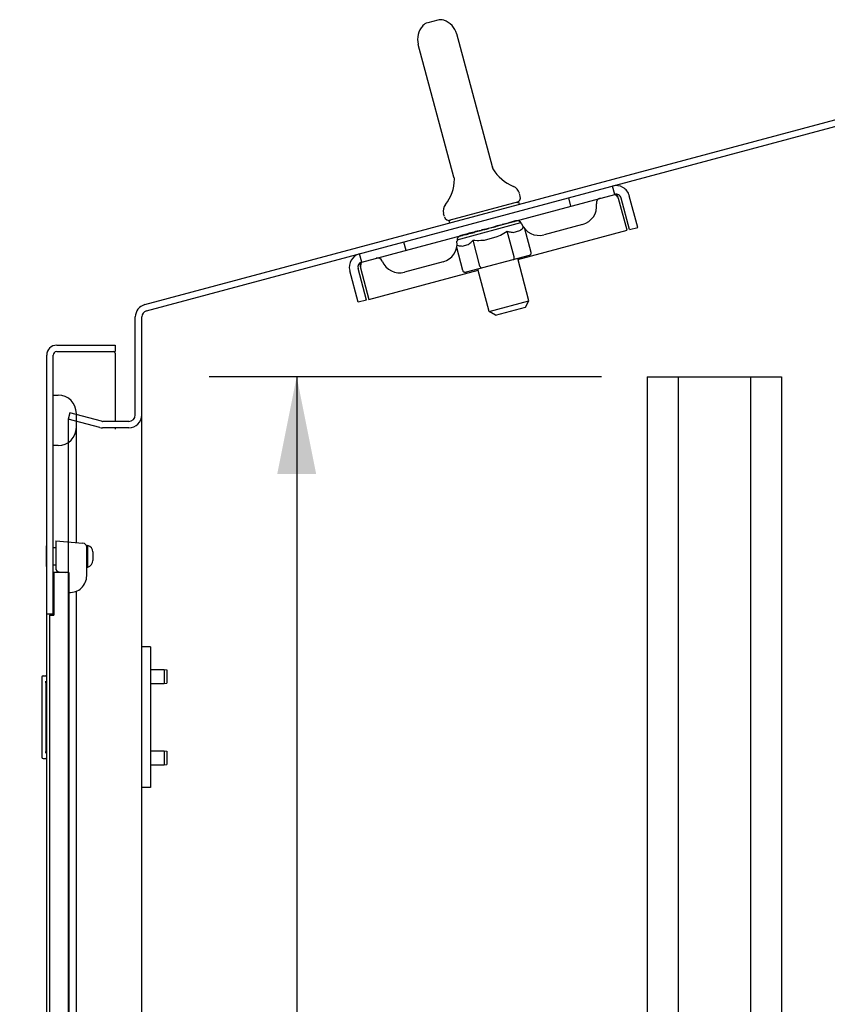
# Model space of a CAD drawing. Header units: inches. Extents: x 0 to 200, y 0 to 129.
# Tile 98 of 99: x 180 to 190, y 67 to 79. Entities that reach past the tile are written whole.
import ezdxf

# ---------------------------------------------------------------- set-up
doc = ezdxf.new("R2010")
doc.units = ezdxf.units.IN
doc.header["$LTSCALE"] = 11
doc.header["$MEASUREMENT"] = 0
doc.layers.get('0').update_dxf_attribs({"linetype": 'CONTINUOUS'})
doc.layers.add('DIMENSIONS', color=7, linetype='CONTINUOUS')
doc.layers.add('FRONT_UPPER_DOOR_ASSEMBLY', color=7, linetype='CONTINUOUS')
doc.styles.get("Standard").update_dxf_attribs({"font": 'arial.ttf'})
doc.dimstyles.new('DIMSTYLE_1', dxfattribs={"dimtxt": 0.882353, "dimasz": 1.176471, "dimexe": 0.09, "dimexo": 0.07, "dimgap": 0.0375, "dimtad": 0, "dimtih": 1, "dimtoh": 1, "dimzin": 4, "dimdsep": 46, "dimtxsty": 'Standard', "dimblk": '_FILLED', "dimblk1": '_FILLED', "dimblk2": '_FILLED', "dimcen": 0.09, "dimadec": 3, "dimazin": 1, "dimtfac": 1, "dimtdec": 3, "dimtofl": 0, "dimtmove": 0, "dimatfit": 3, "dimldrblk": '_FILLED', "dimfxl": 0, "dimtolj": 1, "dimtzin": 4, "dimarcsym": 0})

# ---------------------------------------------------------------- blocks, each defined once
blk = doc.blocks.new('_FILLED')
at = {"color": 0, "linetype": 'ByBlock'}
blk.add_solid([(0, 0), (-1, 0.2), (-1, -0.2)], dxfattribs=at)
blk = doc.blocks.new('*D3')
at = {"layer": 'DIMENSIONS', "color": 2, "linetype": 'Continuous'}
for p, q in [((187.503, 74.376), (182.76, 74.376)), ((183.819, 74.376), (183.819, 45.758)), ((183.819, 15.376), (183.819, 40.023)), ((187.503, 15.376), (182.76, 15.376))]:
    blk.add_line(p, q, dxfattribs=at)
at = {"layer": 'DIMENSIONS', "color": 2, "linetype": 'Continuous', "xscale": 1.1764705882, "yscale": 1.1764705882, "zscale": 1.1764705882}
for p, rotation in [((183.819, 74.376), 90), ((183.819, 15.376), 270)]:
    blk.add_blockref('_FILLED', p, dxfattribs=dict(at, rotation=rotation))
at = {"layer": 'DIMENSIONS', "color": 2, "linetype": 'Continuous', "insert": (183.819, 45.317), "char_height": 0.8824, "width": 6.69801, "attachment_point": 2, "line_spacing_factor": 0.9}
blk.add_mtext('59.00\\PB-42\\PMOUNTING\\PCHANNEL', dxfattribs=at)

msp = doc.modelspace()

# ---------------------------------------------------------------- linework, layer by layer
at = {"color": 7, "linetype": 'Continuous'}
for p, q in [((185.526, 78.69), (185.403, 78.657)), ((186.186, 76.915), (185.755, 78.522)), ((181.982, 75.248), (193.662, 78.377)), ((185.719, 76.79), (185.289, 78.396)), ((182.003, 75.173), (193.682, 78.302)), ((186.186, 76.915), (186.187, 76.911)), ((186.187, 76.91), (186.187, 76.911)), ((186.187, 76.91), (186.187, 76.911)), ((186.189, 76.904), (186.188, 76.905)), ((186.189, 76.903), (186.189, 76.904)), ((186.189, 76.903), (186.189, 76.904)), ((186.189, 76.902), (186.189, 76.903)), ((186.189, 76.901), (186.189, 76.902)), ((186.189, 76.902), (186.189, 76.902)), ((186.19, 76.901), (186.189, 76.901)), ((186.19, 76.9), (186.19, 76.901)), ((186.19, 76.899), (186.19, 76.9)), ((186.19, 76.9), (186.19, 76.9)), ((186.19, 76.898), (186.19, 76.899)), ((186.191, 76.898), (186.19, 76.898)), ((186.191, 76.897), (186.191, 76.898)), ((186.191, 76.896), (186.191, 76.897)), ((186.191, 76.897), (186.191, 76.897)), ((186.192, 76.895), (186.191, 76.896)), ((186.192, 76.894), (186.192, 76.895)), ((186.192, 76.894), (186.192, 76.895)), ((186.193, 76.893), (186.192, 76.894)), ((186.193, 76.892), (186.192, 76.893)), ((186.193, 76.891), (186.193, 76.892)), ((186.193, 76.892), (186.193, 76.892)), ((186.194, 76.89), (186.193, 76.891)), ((186.194, 76.89), (186.194, 76.891)), ((186.194, 76.889), (186.194, 76.89)), ((186.195, 76.888), (186.194, 76.889)), ((186.195, 76.887), (186.195, 76.888)), ((186.195, 76.887), (186.195, 76.888)), ((186.196, 76.886), (186.195, 76.887)), ((186.196, 76.886), (186.195, 76.886)), ((186.203, 76.873), (186.202, 76.874)), ((185.72, 76.786), (185.719, 76.79)), ((185.72, 76.786), (185.721, 76.785)), ((185.72, 76.785), (185.721, 76.784)), ((185.721, 76.784), (185.721, 76.784)), ((185.721, 76.784), (185.721, 76.783)), ((185.721, 76.783), (185.721, 76.782)), ((185.721, 76.783), (185.721, 76.782)), ((185.721, 76.782), (185.721, 76.782)), ((185.721, 76.782), (185.722, 76.781)), ((185.722, 76.781), (185.722, 76.78)), ((185.722, 76.78), (185.722, 76.78)), ((185.722, 76.78), (185.722, 76.779)), ((185.722, 76.779), (185.722, 76.778)), ((185.722, 76.778), (185.722, 76.778)), ((185.722, 76.778), (185.723, 76.777)), ((185.722, 76.777), (185.723, 76.776)), ((185.723, 76.776), (185.723, 76.776)), ((185.723, 76.776), (185.723, 76.775)), ((185.723, 76.775), (185.723, 76.774)), ((185.723, 76.774), (185.723, 76.773)), ((185.723, 76.774), (185.723, 76.774)), ((185.723, 76.773), (185.723, 76.772)), ((185.723, 76.772), (185.723, 76.772)), ((185.723, 76.772), (185.724, 76.771)), ((185.724, 76.771), (185.724, 76.77)), ((185.724, 76.771), (185.724, 76.77)), ((185.724, 76.77), (185.724, 76.769)), ((185.724, 76.769), (185.724, 76.769)), ((185.724, 76.769), (185.724, 76.768)), ((185.724, 76.768), (185.724, 76.767)), ((185.724, 76.768), (185.724, 76.767)), ((185.724, 76.767), (185.724, 76.766)), ((185.724, 76.767), (185.724, 76.766)), ((185.724, 76.766), (185.724, 76.765)), ((185.724, 76.765), (185.725, 76.764)), ((185.724, 76.765), (185.724, 76.765)), ((185.724, 76.765), (185.725, 76.764)), ((185.725, 76.764), (185.725, 76.763)), ((185.725, 76.763), (185.725, 76.762)), ((185.725, 76.762), (185.725, 76.761)), ((185.725, 76.762), (185.725, 76.761)), ((185.725, 76.761), (185.725, 76.76)), ((185.725, 76.76), (185.725, 76.76)), ((185.725, 76.746), (185.725, 76.745)), ((186.523, 76.558), (186.513, 76.594)), ((187.664, 76.582), (187.637, 76.682)), ((184.606, 75.762), (187.664, 76.582)), ((186.502, 76.49), (185.657, 76.264)), ((186.502, 76.49), (186.51, 76.461)), ((187.104, 76.54), (187.131, 76.439)), ((187.814, 76.148), (187.712, 76.53)), ((187.843, 76.155), (187.741, 76.537)), ((185.605, 76.312), (185.596, 76.348)), ((185.657, 76.264), (185.665, 76.235)), ((185.758, 76.033), (186.531, 76.24)), ((186.367, 76.23), (186.366, 76.233)), ((186.381, 76.233), (186.379, 76.238)), ((186.423, 76.246), (186.423, 76.247)), ((186.45, 76.251), (186.449, 76.256)), ((185.969, 76.122), (185.967, 76.127)), ((186.051, 76.144), (186.05, 76.149)), ((186.135, 76.172), (186.221, 76.19)), ((186.136, 76.167), (186.135, 76.172)), ((186.221, 76.19), (186.219, 76.195)), ((186.221, 76.19), (186.22, 76.195)), ((186.298, 76.211), (186.297, 76.215)), ((186.303, 76.212), (186.302, 76.217)), ((186.448, 75.825), (186.364, 76.138)), ((186.437, 76.122), (186.517, 76.144)), ((186.494, 75.794), (187.814, 76.148)), ((186.655, 75.88), (186.579, 76.163)), ((187.276, 76.218), (186.81, 76.093)), ((187.843, 76.155), (187.944, 76.182)), ((185.112, 76.006), (185.139, 75.905)), ((185.822, 76.083), (185.82, 76.088)), ((185.892, 76.102), (185.89, 76.107)), ((185.894, 76.108), (185.894, 76.108)), ((186.035, 75.714), (185.951, 76.028)), ((186.091, 76.029), (186.244, 76.07)), ((185.828, 75.659), (185.754, 75.938)), ((185.821, 75.957), (185.893, 75.976)), ((184.606, 75.762), (184.579, 75.863)), ((185.59, 75.766), (185.123, 75.641)), ((186.629, 75.843), (185.869, 75.639)), ((186.628, 75.292), (186.491, 75.806)), ((184.663, 75.303), (184.561, 75.685)), ((184.59, 75.693), (184.692, 75.311)), ((184.692, 75.311), (186.013, 75.665)), ((186.147, 75.163), (186.01, 75.677)), ((184.663, 75.303), (184.563, 75.276)), ((186.147, 75.163), (186.628, 75.292)), ((186.586, 75.218), (186.628, 75.292)), ((186.221, 75.121), (186.147, 75.163)), ((186.221, 75.121), (186.586, 75.218)), ((181.868, 73.915), (181.868, 75.099)), ((181.946, 73.835), (181.946, 75.099)), ((188.056, 74.376), (188.056, 15.376)), ((188.056, 74.376), (189.681, 74.376)), ((188.431, 74.376), (188.431, 15.376)), ((189.306, 74.376), (189.306, 15.376)), ((189.681, 74.376), (189.681, 15.376)), ((181.076, 73.94), (181.056, 73.864)), ((181.439, 73.762), (181.056, 73.864)), ((181.056, 73.858), (181.056, 54.176)), ((181.459, 73.837), (181.076, 73.94)), ((181.788, 73.835), (181.472, 73.835)), ((181.788, 73.757), (181.472, 73.757))]:
    msp.add_line(p, q, dxfattribs=at)
at = {"color": 3, "linetype": 'Continuous'}
for p, q in [((187.944, 76.182), (187.841, 76.564)), ((184.563, 75.276), (184.461, 75.658)), ((181.946, 54.179), (181.946, 73.835))]:
    msp.add_line(p, q, dxfattribs=at)
at = {"color": 7, "linetype": 'Continuous'}
for points in [[(186.188, 76.905), (186.188, 76.906), (186.188, 76.907), (186.188, 76.907), (186.187, 76.908), (186.187, 76.908), (186.187, 76.909), (186.187, 76.91)], [(186.188, 76.907), (186.188, 76.907), (186.187, 76.908), (186.187, 76.908), (186.187, 76.909), (186.187, 76.91)], [(186.188, 76.905), (186.188, 76.905), (186.188, 76.906)], [(187.712, 76.53), (187.708, 76.536), (187.704, 76.542), (187.7, 76.548), (187.696, 76.554), (187.692, 76.559), (187.688, 76.564), (187.684, 76.568), (187.681, 76.572), (187.678, 76.576), (187.674, 76.578), (187.671, 76.58), (187.669, 76.582), (187.666, 76.582), (187.664, 76.582)], [(186.244, 76.07), (186.264, 76.08), (186.284, 76.09), (186.304, 76.101), (186.324, 76.112), (186.344, 76.125), (186.364, 76.138)], [(186.364, 76.138), (186.377, 76.133), (186.39, 76.13), (186.402, 76.127), (186.414, 76.124), (186.425, 76.123), (186.437, 76.122)], [(186.517, 76.144), (186.526, 76.15), (186.535, 76.157), (186.544, 76.165), (186.553, 76.173), (186.562, 76.183), (186.563, 76.183)], [(185.893, 75.976), (185.903, 75.983), (185.913, 75.99), (185.923, 75.998), (185.932, 76.007), (185.942, 76.017), (185.951, 76.028)], [(185.951, 76.028), (185.975, 76.026), (186, 76.025), (186.023, 76.025), (186.046, 76.026), (186.069, 76.027), (186.091, 76.029)], [(185.758, 75.968), (185.771, 75.964), (185.784, 75.961), (185.796, 75.959), (185.809, 75.958), (185.821, 75.957)], [(186.629, 75.843), (186.633, 75.844), (186.637, 75.846), (186.641, 75.848), (186.644, 75.85), (186.647, 75.853), (186.65, 75.856), (186.652, 75.86), (186.654, 75.864), (186.655, 75.868), (186.656, 75.872), (186.656, 75.876), (186.655, 75.88)], [(184.606, 75.762), (184.603, 75.761), (184.601, 75.76), (184.6, 75.757), (184.598, 75.754), (184.597, 75.75), (184.595, 75.746), (184.594, 75.74), (184.594, 75.735), (184.593, 75.728), (184.592, 75.722), (184.591, 75.715), (184.591, 75.708), (184.59, 75.7), (184.59, 75.693)], [(186.439, 75.792), (186.441, 75.792), (186.443, 75.794), (186.445, 75.795), (186.446, 75.797), (186.447, 75.8), (186.448, 75.802), (186.449, 75.805), (186.45, 75.809), (186.45, 75.813), (186.45, 75.817), (186.449, 75.821), (186.448, 75.825)], [(185.869, 75.639), (185.865, 75.638), (185.861, 75.638), (185.857, 75.638), (185.853, 75.638), (185.848, 75.639), (185.845, 75.641), (185.841, 75.642), (185.837, 75.645), (185.834, 75.648), (185.832, 75.651), (185.83, 75.655), (185.828, 75.659)], [(186.059, 75.69), (186.057, 75.69), (186.055, 75.69), (186.053, 75.69), (186.05, 75.691), (186.048, 75.693), (186.046, 75.694), (186.044, 75.697), (186.042, 75.7), (186.04, 75.703), (186.038, 75.706), (186.036, 75.71), (186.035, 75.714)]]:
    msp.add_lwpolyline(points, dxfattribs=at)
at = {"color": 3, "linetype": 'Continuous'}
for points in [[(187.712, 76.53), (187.705, 76.547), (187.698, 76.564), (187.691, 76.581), (187.69, 76.583)], [(184.582, 75.75), (184.583, 75.748), (184.585, 75.73), (184.587, 75.712), (184.59, 75.693)]]:
    msp.add_lwpolyline(points, dxfattribs=at)
at = {"color": 7, "linetype": 'Continuous'}
for centre, radius, start, end in [((185.522, 78.459), 0.241, 138.1848, 195), ((185.435, 78.537), 0.125, 105, 138.1848), ((185.558, 78.57), 0.125, 71.8152, 105), ((185.522, 78.459), 0.241, 15, 71.8152), ((186.624, 77.143), 0.5, 210.3209, 248.2586), ((185.226, 76.768), 0.5, 321.7414, 359.6791), ((186.393, 76.562), 0.125, 15, 68.2586), ((186.465, 76.542), 0.06, 285, 15), ((187.217, 76.439), 0.229, 285, 7.0137), ((187.506, 76.475), 0.0625, 105, 187.0137), ((187.68, 76.521), 0.063, 15, 105), ((185.716, 76.381), 0.125, 141.7414, 195), ((185.663, 76.327), 0.06, 195, 285), ((186.482, 76.201), 0.0625, 22.9863, 105), ((186.75, 76.314), 0.229, 202.9863, 285), ((185.53, 75.987), 0.229, 285, 7.0137), ((185.82, 76.023), 0.0625, 105, 187.0137), ((184.622, 75.702), 0.063, 105, 195), ((184.795, 75.749), 0.0625, 22.9863, 105), ((185.064, 75.862), 0.229, 202.9863, 285), ((182.022, 75.099), 0.154, 105, 180), ((182.022, 75.099), 0.076, 105, 180), ((181.788, 73.915), 0.158, 270, 360), ((181.788, 73.915), 0.08, 270, 360), ((181.472, 73.886), 0.129, 255, 270), ((181.472, 73.886), 0.051, 255, 270)]:
    msp.add_arc(centre, radius, start, end, dxfattribs=at)
at = {"color": 3, "linetype": 'Continuous'}
for centre, start, end in [((187.68, 76.521), 15, 105), ((184.622, 75.702), 105, 195)]:
    msp.add_arc(centre, 0.167, start, end, dxfattribs=at)
at = {"color": 7, "linetype": 'Continuous'}
for centre, major_axis, ratio, start_param, end_param in [((186.135, 76.172), (0.496, 0.103), 0.020645, 1.048373, 1.222906), ((186.135, 76.172), (0.496, 0.105), 0.030195, 0.87425, 1.048783), ((186.345, 76.219), (0.151, 0.048), 0.038841, 0.79662, 1.212265), ((186.426, 76.24), (0.151, 0.047), 0.046319, 1.573498, 1.629094), ((186.135, 76.172), (0.495, 0.108), 0.038841, 0.776203, 0.874469), ((186.426, 76.24), (0.151, 0.047), 0.046319, 1.231917, 1.324496), ((186.621, 76.293), (0.155, 0.035), 0.046319, 2.766846, 2.816469), ((186.017, 76.131), (0.155, 0.033), 0.030195, 8.16821, 8.802471), ((186.135, 76.172), (0.496, 0.105), 0.030195, -2.09281, -1.918277), ((186.108, 76.155), (0.155, 0.032), 0.020645, 8.234123, 8.976594), ((186.135, 76.172), (0.496, 0.103), 0.020645, -1.918687, -1.744154), ((186.199, 76.18), (0.155, 0.032), 0.010478, 8.276106, 9.150577), ((186.135, 76.172), (0.497, 0.102), 0.010478, -1.744704, -1.570171), ((186.135, 76.172), (0.497, 0.102), 0.010478, 1.222355, 1.396888), ((186.135, 76.172), (0.494, 0.112), 0.046319, 3.92225, 4.016064), ((185.849, 76.086), (0.155, 0.035), 0.046319, 8.024835, 8.192861), ((186.135, 76.172), (0.483, 0.154), 0.038841, 2.267123, 2.297347), ((185.93, 76.107), (0.155, 0.034), 0.038841, 8.100197, 8.628158), ((186.135, 76.172), (0.495, 0.108), 0.038841, -2.267123, -2.092591), ((186.135, 76.172), (0.482, 0.157), 0.030195, 8.375995, 8.415347)]:
    msp.add_ellipse(centre, major_axis=major_axis, ratio=ratio, start_param=start_param, end_param=end_param, dxfattribs=at)
at = {"layer": 'FRONT_UPPER_DOOR_ASSEMBLY', "color": 7, "linetype": 'Continuous'}
for p, q in [((180.917, 74.757), (181.625, 74.757)), ((181.625, 74.757), (181.625, 74.679)), ((180.797, 53.377), (180.797, 74.637)), ((180.875, 71.492), (180.875, 74.637)), ((180.917, 74.679), (181.625, 74.679)), ((181.625, 74.659), (181.625, 73.835)), ((180.875, 74.152), (180.935, 74.152)), ((181.155, 72.37), (181.155, 73.932)), ((181.625, 73.757), (181.625, 73.742)), ((180.935, 73.542), (180.875, 73.542)), ((180.793, 72.08), (180.793, 72.33)), ((180.793, 72.33), (180.797, 72.33)), ((180.875, 72.311), (180.905, 72.311)), ((180.905, 72.392), (180.905, 72.059)), ((180.905, 72.392), (181.235, 72.363)), ((181.28, 71.967), (181.28, 72.336)), ((181.28, 72.336), (181.295, 72.336)), ((181.295, 72.074), (181.295, 72.336)), ((180.793, 72.205), (180.797, 72.205)), ((181.353, 72.256), (181.353, 72.153)), ((180.793, 72.08), (180.797, 72.08)), ((180.875, 72.099), (180.905, 72.099)), ((181.28, 72.074), (181.295, 72.074)), ((180.884, 72.007), (180.884, 71.492)), ((181.065, 72.007), (180.884, 72.007)), ((180.947, 72.014), (181.02, 72.007)), ((181.065, 72.007), (181.065, 56.007)), ((181.155, 64.298), (181.155, 71.782)), ((180.797, 71.507), (180.875, 71.507)), ((180.829, 71.492), (180.829, 56.523)), ((180.829, 71.492), (180.884, 71.492)), ((182.052, 71.107), (181.946, 71.107)), ((182.052, 71.107), (182.052, 69.407)), ((180.752, 70.757), (180.797, 70.757)), ((182.052, 70.834), (182.218, 70.834)), ((182.218, 70.834), (182.218, 70.664)), ((182.218, 70.834), (182.247, 70.829)), ((182.247, 70.829), (182.247, 70.669)), ((180.737, 70.742), (180.737, 69.772)), ((180.784, 70.657), (180.784, 69.857)), ((182.052, 70.664), (182.218, 70.664)), ((182.218, 70.664), (182.247, 70.669)), ((182.052, 69.85), (182.218, 69.85)), ((182.218, 69.85), (182.218, 69.68)), ((182.218, 69.85), (182.247, 69.845)), ((182.247, 69.845), (182.247, 69.685)), ((180.752, 69.757), (180.797, 69.757)), ((182.052, 69.68), (182.218, 69.68)), ((182.218, 69.68), (182.247, 69.685)), ((182.052, 69.407), (181.946, 69.407))]:
    msp.add_line(p, q, dxfattribs=at)
for points in [[(180.782, 70.693), (180.783, 70.688), (180.783, 70.682), (180.783, 70.676), (180.784, 70.67), (180.784, 70.664), (180.784, 70.657)], [(180.784, 69.857), (180.784, 69.851), (180.784, 69.845), (180.783, 69.839), (180.783, 69.833), (180.783, 69.827), (180.782, 69.821)]]:
    msp.add_lwpolyline(points, dxfattribs=at)
for centre, radius, start, end in [((180.917, 74.637), 0.12, 90, 180), ((180.917, 74.637), 0.042, 90, 180), ((181.605, 74.659), 0.02, 0, 90), ((180.935, 73.932), 0.22, 0, 90), ((180.935, 73.762), 0.22, 270, 360), ((181.23, 72.314), 0.05, 0, 85), ((181.27, 72.256), 0.0836, 0, 72.1677), ((180.951, 72.059), 0.046, 180, 265), ((181.27, 72.153), 0.0836, 287.8323, 360), ((181.08, 71.967), 0.2, 265.6988, 360), ((180.752, 70.742), 0.015, 90, 180), ((180.782, 70.742), 0.015, 0, 90), ((180.752, 69.772), 0.015, 180, 270), ((180.782, 69.772), 0.015, 270, 360)]:
    msp.add_arc(centre, radius, start, end, dxfattribs=at)

# ---------------------------------------------------------------- dimensions: what is measured, and where the dimension line sits
at = {"layer": 'DIMENSIONS', "color": 2, "linetype": 'Continuous'}
dim = msp.add_linear_dim(base=(183.819, 74.376), p1=(187.573, 15.376), p2=(187.573, 74.376), angle=90, text='<>\\PB-42\\PMOUNTING\\PCHANNEL', dimstyle='DIMSTYLE_1', dxfattribs=at)
dim.commit()
dim.dimension.update_dxf_attribs({"geometry": '*D3', "text_midpoint": (183.819, 42.891), "dimtype": 160})

doc.saveas('drawing.dxf')
